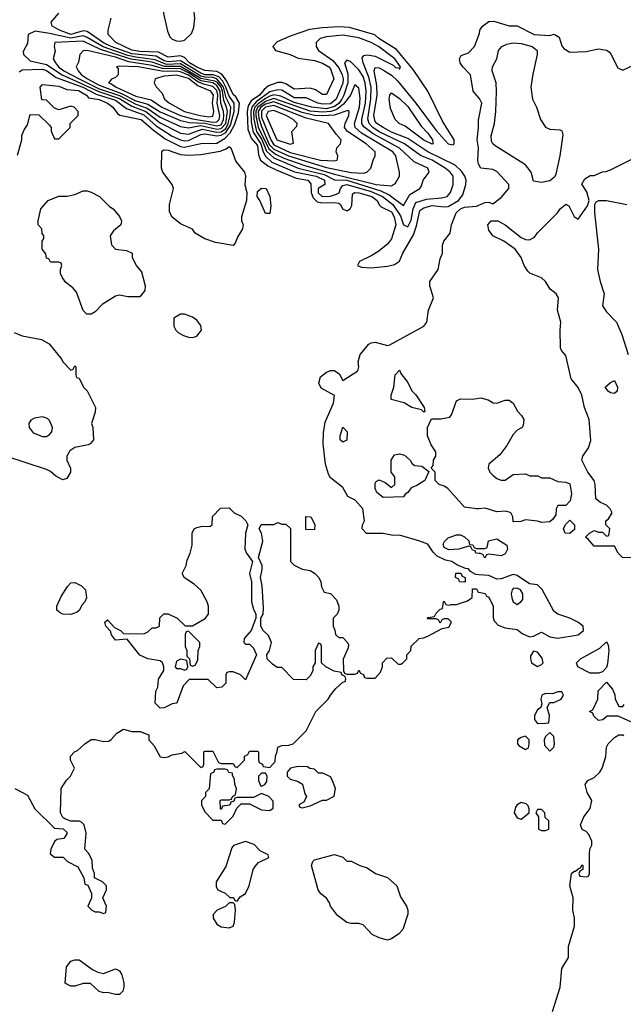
# Model space of a CAD drawing. Header units: inches. Extents: x 1793389 to 1900389, y 320802 to 470796.
# Tile 137 of 256: x 1887738 to 1890713, y 362685 to 367542. Entities that reach past the tile are written whole.
import ezdxf

# ---------------------------------------------------------------- set-up
doc = ezdxf.new("R2010")
doc.units = ezdxf.units.IN
doc.header["$MEASUREMENT"] = 0
doc.layers.add('B8386', color=7, linetype='Continuous')
doc.layers.add('B8396', color=7, linetype='Continuous')

msp = doc.modelspace()

# ---------------------------------------------------------------- linework, layer by layer
at = {"layer": 'B8386', "color": 2}
for points, elevation in [([(1888530, 367724.5), (1888510, 367718.4), (1888481.6, 367690), (1888450.4, 367610), (1888446.9, 367573.1), (1888465.7, 367485.7), (1888477.7, 367457.7), (1888490, 367446), (1888510, 367438.4), (1888530, 367436.4), (1888550, 367440.5), (1888585.1, 367474.9), (1888596.1, 367503.9), (1888601.3, 367550), (1888595.2, 367595.2), (1888574.7, 367674.7), (1888553.5, 367713.5)], 202), ([(1887814.6, 367485.4), (1887778.8, 367470), (1887775.9, 367424.1), (1887754.8, 367385.2), (1887756.3, 367370), (1887790, 367339.6), (1887870, 367321.6), (1887946.5, 367270), (1888127.7, 367187.7), (1888230, 367153.3), (1888290, 367115.5), (1888359.3, 367090), (1888430, 367034.1), (1888530, 366982.7), (1888570, 366977.1), (1888637.3, 367002.7), (1888710, 366987.4), (1888730, 366989.7), (1888753.8, 367006.2), (1888765.9, 367030), (1888775.7, 367070), (1888778, 367110), (1888756.1, 367156.1), (1888741.7, 367210), (1888710, 367250.3), (1888690, 367257.5), (1888650, 367258.4), (1888630, 367264), (1888530, 367324), (1888461.7, 367321.7), (1888404.9, 367344.9), (1888310, 367356.8), (1888270, 367366.2), (1888148.4, 367408.4), (1888070, 367455.2), (1888050, 367462), (1887990, 367450.4), (1887885.2, 367474.8)], 210), ([(1889310, 367506.4), (1889230, 367502.7), (1889166.3, 367493.7), (1889070, 367460.5), (1889006.9, 367433.1), (1888986, 367410), (1888998, 367390), (1889070, 367370.4), (1889110, 367352.4), (1889190, 367340.3), (1889230, 367328.2), (1889261.6, 367310), (1889270, 367299.1), (1889286.8, 367250), (1889250, 367174), (1889230, 367173.2), (1889196.3, 367196.3), (1889170, 367204.7), (1889090, 367198.9), (1889050, 367225.3), (1889030, 367232.4), (1889010, 367232.4), (1888964.1, 367215.9), (1888942.4, 367197.6), (1888920.2, 367170), (1888878.7, 367141.3), (1888863.3, 367116.7), (1888858.5, 367090), (1888861.9, 367001.9), (1888878.2, 366958.2), (1888910, 366922), (1888915.4, 366875.4), (1888924, 366850), (1888960.9, 366820.9), (1889001.7, 366801.7), (1889100.8, 366760.8), (1889158, 366750), (1889172.1, 366732.1), (1889174.8, 366690), (1889183.7, 366663.7), (1889204.6, 366644.6), (1889230, 366639.3), (1889290, 366640.8), (1889310, 366636.5), (1889319.3, 366630), (1889329.1, 366609.1), (1889350, 366598.7), (1889367, 366610), (1889374, 366626), (1889378, 366682), (1889388.7, 366690), (1889410, 366687.8), (1889473.4, 366670), (1889500.3, 366650), (1889509.2, 366629.2), (1889519.6, 366619.6), (1889570, 366594), (1889583.6, 366570), (1889591.9, 366530), (1889570, 366461.6), (1889550, 366435.1), (1889502.5, 366397.5), (1889470, 366377), (1889412, 366350), (1889402, 366330), (1889422, 366322), (1889470, 366318.8), (1889550, 366326.8), (1889584.7, 366335.3), (1889609.3, 366350.7), (1889625.6, 366390), (1889678.3, 366481.7), (1889693.8, 366526.2), (1889710, 366600.4), (1889730, 366614.7), (1889770, 366626), (1889830, 366618.5), (1889850, 366621.5), (1889900.5, 366650), (1889921.1, 366678.9), (1889937.4, 366730), (1889938, 366750), (1889931.5, 366770), (1889915.3, 366795.3), (1889884.1, 366824.1), (1889749.7, 366890), (1889650, 366956.5), (1889570, 366988.2), (1889529.7, 367010), (1889498.5, 367030), (1889490, 367040.5), (1889482.9, 367070), (1889499.4, 367170), (1889497.7, 367217.7), (1889484.4, 367290), (1889490, 367306.8), (1889510, 367304.9), (1889536.4, 367290), (1889570, 367267.9), (1889600, 367240), (1889690.9, 367130.9), (1889790, 366996.4), (1889850, 366930.7), (1889874.5, 366925.5), (1889879, 366930), (1889879.3, 366950), (1889820.9, 367040.9), (1889749.7, 367190), (1889676.3, 367296.3), (1889595.7, 367395.7), (1889508, 367450), (1889487.9, 367467.9), (1889363, 367503)], 202), ([(1888050, 367435.6), (1887910.7, 367429.3), (1887907.7, 367410), (1887913.2, 367386.8), (1887902, 367350), (1887913.4, 367330), (1887929.2, 367310), (1887956, 367290), (1888030.2, 367250), (1888130, 367201.9), (1888230, 367167.6), (1888310, 367124.8), (1888366.6, 367106.6), (1888430, 367060.8), (1888530, 367015.2), (1888570, 367008.6), (1888630, 367019.7), (1888710, 367002.9), (1888730, 367004.8), (1888753.4, 367030), (1888761.3, 367090), (1888757.8, 367110), (1888743.2, 367143.2), (1888737.4, 367190), (1888730, 367209.9), (1888712.1, 367232.1), (1888699.7, 367239.7), (1888630, 367252.8), (1888530, 367311.5), (1888451, 367311), (1888390, 367332.6), (1888287.6, 367347.6), (1888135.9, 367395.9)], 214), ([(1889330, 367465.4), (1889250, 367457.7), (1889218.8, 367450), (1889198.8, 367430), (1889198.8, 367410), (1889210.7, 367390), (1889280.7, 367340.7), (1889310, 367304), (1889327.8, 367270), (1889331.9, 367250), (1889330.1, 367229.9), (1889297.4, 367150), (1889270, 367127), (1889230, 367125.5), (1889207.3, 367130), (1889150, 367157.6), (1889090, 367157.3), (1889030, 367194.2), (1889010, 367196.2), (1888970, 367185.7), (1888903.1, 367136.9), (1888882.2, 367110), (1888877.3, 367090), (1888878, 367038), (1888887.8, 366987.8), (1888926.4, 366930), (1888937.4, 366890), (1888948.7, 366868.7), (1888980, 366840), (1889092, 366792), (1889199.3, 366770), (1889240.3, 366750), (1889242.4, 366730), (1889208.1, 366710), (1889208.3, 366688.3), (1889228.4, 366670), (1889270, 366671.4), (1889299, 366681), (1889311.9, 366688.1), (1889319.3, 366710), (1889330, 366723.6), (1889349.9, 366730.1), (1889470, 366695.3), (1889525.8, 366670), (1889576.9, 366630), (1889615.1, 366575.1), (1889630, 366530.7), (1889650, 366520.5), (1889666.9, 366553.1), (1889676.5, 366610), (1889690, 366640.3), (1889743.4, 366656.6), (1889817, 366663), (1889845.2, 366670), (1889860.9, 366690), (1889874, 366730), (1889874, 366770), (1889859.7, 366790), (1889834.7, 366810), (1889770, 366848.9), (1889712.5, 366872.5), (1889634.3, 366930), (1889509.9, 366989.9), (1889478.2, 367010), (1889459.4, 367030), (1889453, 367053), (1889468.6, 367150), (1889470.5, 367210), (1889458.4, 367258.4), (1889429.8, 367330), (1889426.5, 367353.5), (1889434.2, 367365.8), (1889450, 367368.5), (1889490, 367362.3), (1889578.3, 367318.3), (1889590, 367306.4), (1889604.5, 367304.5), (1889610, 367298), (1889614.5, 367310), (1889587, 367350), (1889507, 367410), (1889469.4, 367430), (1889410, 367452.8)], 206), ([(1888070.4, 367389.6), (1888050, 367389.2), (1888034, 367370), (1888027.7, 367332.3), (1888016, 367310), (1888025.5, 367290), (1888042.3, 367270), (1888071.8, 367250), (1888130, 367220.1), (1888238.9, 367178.9), (1888310, 367142.5), (1888370, 367125.9), (1888430, 367087.5), (1888530, 367045.3), (1888575, 367035), (1888650, 367031.8), (1888710, 367018.5), (1888730, 367023.1), (1888742.8, 367050), (1888743.9, 367070), (1888742.4, 367090), (1888728.6, 367130), (1888725.4, 367190), (1888710, 367216.9), (1888690.2, 367230.2), (1888630, 367241.4), (1888570, 367279.7), (1888530, 367299.2), (1888440.9, 367300.9), (1888390, 367315.9), (1888275.1, 367335.1), (1888210, 367357.7)], 218), ([(1889350, 367342.7), (1889339.1, 367330), (1889355.1, 367275.1), (1889355.1, 367230), (1889335.9, 367170), (1889325.1, 367150), (1889310.4, 367129.6), (1889290, 367113.8), (1889250, 367103.1), (1889178, 367110), (1889090, 367133.7), (1889025.6, 367165.6), (1888991, 367171), (1888970, 367165.8), (1888950, 367153.8), (1888912.3, 367127.7), (1888897, 367110), (1888890.3, 367090), (1888891.2, 367051.2), (1888904.6, 366990), (1888931.7, 366951.7), (1888954.3, 366894.3), (1888990, 366860.1), (1889110.6, 366810.6), (1889238.8, 366778.8), (1889290, 366752.7), (1889350, 366750.5), (1889518, 366698), (1889558.2, 366678.2), (1889630, 366626), (1889660.1, 366679.9), (1889709.2, 366710), (1889717.5, 366722.5), (1889726.6, 366750), (1889756, 366790), (1889749.3, 366810), (1889681.8, 366841.8), (1889609.3, 366909.3), (1889479.4, 366979.4), (1889433.5, 367013.5), (1889424.4, 367030), (1889423.9, 367050), (1889441.7, 367130), (1889445.2, 367190), (1889440.9, 367230), (1889430, 367261.3), (1889410, 367294.3), (1889370, 367335.1)], 210), ([(1888227.3, 367312.7), (1888214, 367310), (1888223.6, 367303.6), (1888222.8, 367270), (1888210, 367257.2), (1888190.6, 367249.4), (1888176, 367230), (1888187.7, 367227.7), (1888212.4, 367210), (1888310, 367164.5), (1888386.2, 367146.2), (1888438.9, 367110), (1888530.3, 367070), (1888590, 367053.9), (1888690, 367037.3), (1888710, 367039), (1888721, 367050), (1888723.8, 367070), (1888710.8, 367130), (1888714.4, 367170), (1888710, 367193.3), (1888690, 367213.3), (1888644.2, 367224.2), (1888616, 367236), (1888570, 367268.3), (1888530, 367285.4), (1888510, 367288.9), (1888446.4, 367286.4), (1888321.2, 367310)], 222), ([(1888511.9, 367268.1), (1888450, 367264), (1888406, 367250), (1888401, 367230), (1888410.7, 367210.7), (1888439.8, 367179.8), (1888450.8, 367150), (1888475.5, 367130), (1888550.6, 367090), (1888626.8, 367070), (1888670, 367063.7), (1888690, 367066), (1888693.8, 367090), (1888687.2, 367130), (1888693, 367170), (1888679.7, 367190), (1888615.4, 367215.4), (1888570, 367251.6)], 226), ([(1889390, 367221.2), (1889367.6, 367170), (1889334, 367126), (1889300.6, 367099.4), (1889271.2, 367088.8), (1889230, 367085.6), (1889170, 367090.9), (1888990, 367153.7), (1888950, 367139.4), (1888910, 367109.9), (1888901.3, 367090), (1888901.4, 367070), (1888912.7, 367012.7), (1888965.1, 366905.1), (1888998.5, 366878.5), (1889039.3, 366859.3), (1889143.7, 366823.7), (1889290, 366781), (1889494.8, 366730), (1889570, 366722), (1889590, 366736), (1889609.2, 366770), (1889609.2, 366790), (1889591.1, 366870), (1889576.3, 366890), (1889423, 366983), (1889390.9, 367010), (1889387.7, 367030), (1889413.2, 367110), (1889415.9, 367155.9), (1889410, 367204)], 214), ([(1888990, 367137.3), (1888950, 367125.6), (1888926.1, 367110), (1888913, 367090), (1888916.1, 367056.1), (1888930, 367015.8), (1888967.4, 366927.4), (1888990, 366903.4), (1889062.3, 366870), (1889250, 366813.4), (1889371.6, 366788.4), (1889430, 366784.9), (1889449.5, 366790.5), (1889469.2, 366810), (1889479.3, 366850), (1889489.2, 366870), (1889489.3, 366890), (1889445.6, 366930), (1889352.8, 366990), (1889343.2, 367003.2), (1889339.1, 367010), (1889341.1, 367030), (1889360.5, 367070), (1889361.2, 367090), (1889355.1, 367095.1), (1889288.2, 367071.8), (1889232.5, 367067.5), (1889190, 367070.4), (1889130, 367083.9)], 218), ([(1889770, 366927.8), (1889730, 366948.3), (1889637.2, 367017.2), (1889608.7, 367030), (1889588.7, 367050), (1889564.7, 367104.7), (1889559, 367150), (1889562, 367170), (1889570, 367182), (1889610, 367154), (1889650, 367113.4), (1889716.5, 367016.5), (1889750, 366983), (1889772.2, 366950), (1889773.4, 366933.4), (1889778, 366930)], 198), ([(1888990, 367119.4), (1888950, 367111), (1888928.7, 367091.3), (1888930, 367061.5), (1888975.2, 366950), (1888990, 366924.6), (1889070, 366887.1), (1889221, 366850), (1889290, 366846.4), (1889302, 366850), (1889304, 366856), (1889305.2, 366870), (1889297.2, 366890), (1889301.2, 366910), (1889319, 366930), (1889322.7, 366950), (1889297, 366977), (1889259.3, 367030), (1889150, 367056.4)], 222), ([(1888990, 367093.8), (1888962.4, 367090), (1888953.1, 367070), (1889004.9, 366950), (1889070, 366928.4), (1889087.3, 366932.7), (1889079, 366990), (1889103.1, 367016.9), (1889105.2, 367030), (1889086, 367050), (1889051.6, 367070)], 226), ([(1888790, 366429.2), (1888702.5, 366442.5), (1888650, 366461.2), (1888602, 366490), (1888588.9, 366508.9), (1888530, 366535.3), (1888488, 366570), (1888476.4, 366596.4), (1888475.3, 366630), (1888495.3, 366710), (1888488.7, 366730), (1888444, 366790), (1888436, 366810), (1888439, 366890), (1888442.7, 366897.3), (1888450, 366901), (1888470, 366898.4), (1888530, 366876.9), (1888570, 366874), (1888630, 366877.4), (1888725.5, 366894.5), (1888754.7, 366905.3), (1888770, 366916.3), (1888778.8, 366910), (1888803.1, 366843.1), (1888846, 366790), (1888851.3, 366770), (1888847.1, 366727.1), (1888858, 366690), (1888856, 366650), (1888831, 366570), (1888831, 366550), (1888838.8, 366530), (1888836, 366510), (1888810.7, 366470), (1888799.8, 366440.2)], 198), ([(1888950, 366586), (1888922, 366650), (1888908, 366670), (1888910, 366694), (1888930, 366712), (1888952, 366710), (1888971.3, 366670), (1888976, 366624), (1888970, 366586)], 198), ([(1888270, 366175.3), (1888230, 366184), (1888210, 366179), (1888143.4, 366136.6), (1888110, 366102), (1888090, 366089), (1888069.3, 366089.3), (1888050, 366108), (1888018, 366198), (1887999.3, 366219.3), (1887965.6, 366245.6), (1887949.1, 366269.1), (1887938, 366290), (1887938, 366310), (1887946, 366330), (1887942, 366342), (1887930, 366346), (1887890, 366346), (1887882, 366362), (1887870, 366366), (1887867.3, 366387.3), (1887848, 366410), (1887848, 366450), (1887856.4, 366463.6), (1887856.4, 366476.4), (1887848.4, 366488.4), (1887846, 366510), (1887828, 366530), (1887828, 366550), (1887842, 366610), (1887878, 366650), (1887930, 366671.3), (1887971.6, 366671.6), (1888010, 366680.7), (1888050, 366697.3), (1888070, 366697.3), (1888090, 366690.7), (1888131, 366670), (1888180.7, 366620.7), (1888198, 366610), (1888230, 366571.3), (1888238.8, 366550), (1888236, 366530), (1888199.9, 366500.1), (1888183.8, 366476.2), (1888190, 366432), (1888210, 366411), (1888263.6, 366403.6), (1888291.3, 366391.3), (1888292, 366370), (1888298, 366358), (1888312, 366330), (1888338, 366298), (1888356, 366230), (1888354.4, 366205.6), (1888330, 366175.3)], 198), ([(1888550, 366089.2), (1888530, 366089), (1888498, 366070), (1888497.3, 366030), (1888507.3, 366010), (1888519.5, 365999.5), (1888544.6, 365984.6), (1888570, 365977), (1888590, 365974.9), (1888610, 365981.3), (1888633, 366010), (1888630, 366034), (1888610, 366060.9), (1888590, 366075.1)], 202), ([(1889730, 365606), (1889718, 365618), (1889670, 365628.7), (1889632.9, 365652.9), (1889569, 365669), (1889568.7, 365690), (1889582, 365730), (1889589.1, 365790.9), (1889610, 365814), (1889616.9, 365796.9), (1889650, 365752), (1889670.7, 365710.7), (1889690, 365691.3), (1889732, 365630), (1889734, 365610)], 194), ([(1887850, 365582.9), (1887810, 365577), (1887792.5, 365567.5), (1887782, 365550), (1887784, 365530), (1887804.1, 365504.1), (1887850, 365486.8), (1887870, 365486.8), (1887884.5, 365495.5), (1887896, 365510), (1887899.3, 365530), (1887884.5, 365564.5), (1887874.2, 365574.2)], 198), ([(1889330, 365458), (1889318, 365470), (1889318, 365490), (1889330, 365532), (1889352, 365510), (1889350, 365468)], 194), ([(1889530, 365186), (1889498, 365210), (1889489.3, 365230), (1889490, 365254), (1889495.3, 365264.7), (1889510, 365272), (1889539.8, 365259.8), (1889570, 365234), (1889586, 365250), (1889587.3, 365287.3), (1889568, 365310), (1889568, 365370), (1889584.7, 365395.3), (1889610, 365401), (1889633.7, 365393.7), (1889662, 365370), (1889670, 365354), (1889683.6, 365343.6), (1889719.6, 365339.6), (1889754, 365314), (1889734, 365270), (1889695.3, 365244.7), (1889666.4, 365233.6), (1889651.3, 365210), (1889638, 365202), (1889630, 365188.7)], 194), ([(1888850, 364462), (1888870, 364462), (1888890, 364442), (1888904.7, 364410), (1888850, 364286), (1888826, 364310), (1888790, 364326), (1888770, 364326), (1888758, 364322), (1888754, 364310), (1888754, 364270), (1888734, 364250), (1888710, 364246), (1888667.3, 364287.3), (1888572.7, 364287.3), (1888543.6, 364256.4), (1888512, 364170), (1888490, 364168), (1888450, 364148), (1888430, 364146), (1888406, 364170), (1888408, 364230), (1888418, 364250), (1888422, 364290), (1888448.4, 364331.6), (1888448.7, 364350), (1888442, 364370), (1888430, 364379), (1888368.9, 364388.9), (1888330, 364408), (1888267.3, 364487.3), (1888210, 364482), (1888190, 364508), (1888185.2, 364525.2), (1888162, 364550), (1888158, 364570), (1888170, 364582), (1888204.7, 364544.7), (1888234, 364530), (1888250, 364514), (1888350, 364512), (1888370, 364522), (1888390, 364542), (1888410, 364542), (1888426, 364550), (1888428.4, 364591.6), (1888448, 364612), (1888470, 364612), (1888514, 364590), (1888552.7, 364552.7), (1888590, 364552), (1888651.7, 364588.3), (1888669, 364610), (1888668.9, 364648.9), (1888662, 364670), (1888630, 364728), (1888598, 364758), (1888550, 364788.7), (1888538, 364810), (1888558, 364850), (1888563.1, 364876.9), (1888578, 364910), (1888588, 364950), (1888588, 365010), (1888598, 365030), (1888610, 365038), (1888630, 365042), (1888676.4, 365043.6), (1888686, 365050), (1888688.4, 365091.6), (1888727.3, 365132.7), (1888770, 365134), (1888794, 365110), (1888830, 365094), (1888852, 365070), (1888862, 365050), (1888851, 365010), (1888847.3, 364930), (1888854.8, 364910), (1888884.7, 364870), (1888871, 364810), (1888881, 364770), (1888881, 364670), (1888890, 364634), (1888902, 364610), (1888902, 364590), (1888878, 364530), (1888844.7, 364490), (1888842, 364470)], 198), ([(1889190, 365026), (1889147.3, 365027.3), (1889148.4, 365091.6), (1889172, 365090), (1889191.6, 365051.6)], 198), ([(1889930, 364768), (1889906, 364770), (1889902, 364782), (1889886, 364790), (1889887.3, 364812.7), (1889912.7, 364812.7), (1889918, 364798), (1889934, 364790), (1889934, 364770)], 198), ([(1887990, 364609), (1887950, 364609.4), (1887936.6, 364616.6), (1887921.2, 364630), (1887921.2, 364650), (1887942.9, 364697.1), (1887972.9, 364747.1), (1887990, 364764.7), (1888010, 364766), (1888042, 364750), (1888062, 364730), (1888066.8, 364690), (1888058.8, 364670), (1888044.9, 364655.1), (1888030, 364628), (1888021, 364619)], 198), ([(1888570, 364526), (1888558, 364522), (1888554, 364510), (1888554, 364450), (1888562, 364430), (1888562, 364402), (1888574, 364390), (1888578, 364358), (1888590, 364354), (1888602, 364358), (1888616.4, 364383.6), (1888618, 364430), (1888626, 364450), (1888626, 364470)], 198), ([(1888530, 364388), (1888510, 364378), (1888504.7, 364350), (1888510, 364342), (1888530, 364342), (1888550, 364334), (1888562, 364338), (1888566, 364350), (1888562, 364382)], 198), ([(1888750, 363846), (1888710, 363846), (1888698, 363842), (1888694, 363830), (1888678, 363822), (1888671.6, 363748.4), (1888654, 363730), (1888654, 363710), (1888634, 363690), (1888634, 363670), (1888650, 363634), (1888690, 363594), (1888730, 363594), (1888738, 363578), (1888750, 363574), (1888790, 363614), (1888807.3, 363652.7), (1888830, 363674), (1888870, 363674), (1888930, 363644.7), (1888970, 363642), (1888987.3, 363652.7), (1888987.3, 363687.3), (1888966, 363710), (1888930, 363726), (1888890, 363706), (1888810, 363706), (1888798, 363702), (1888792.7, 363687.3), (1888778, 363682), (1888772.7, 363667.3), (1888738, 363662), (1888732.7, 363647.3), (1888727.3, 363647.3), (1888726, 363690), (1888730, 363694), (1888770, 363694), (1888782, 363698), (1888786, 363710), (1888802, 363718), (1888806, 363750), (1888798, 363770), (1888796.4, 363796.4), (1888786, 363814), (1888786, 363826), (1888768.4, 363828.4), (1888762, 363842)], 198), ([(1889110, 363859), (1889072, 363850), (1889056, 363830), (1889056, 363810), (1889070, 363796), (1889106.4, 363786.4), (1889131, 363771), (1889143.6, 363723.6), (1889152, 363710), (1889138, 363682), (1889114, 363670), (1889118, 363658), (1889130, 363654), (1889170, 363664.7), (1889230, 363692), (1889250, 363692), (1889288.4, 363711.6), (1889294, 363750), (1889276.5, 363796.5), (1889270, 363808), (1889250, 363818), (1889230, 363826), (1889210, 363826), (1889190, 363846), (1889168.4, 363848.4), (1889156.4, 363856.4)], 198), ([(1888950, 363826), (1888930, 363826), (1888914, 363810), (1888914, 363790), (1888924.7, 363764.7), (1888930, 363762), (1888946, 363770), (1888956.4, 363783.6), (1888958, 363810)], 198), ([(1888850, 363488.7), (1888791.6, 363468.4), (1888783.6, 363456.4), (1888754.4, 363365.6), (1888706, 363290), (1888705.4, 363265.4), (1888714, 363250), (1888750, 363234), (1888772.7, 363212.7), (1888791.6, 363211.6), (1888798, 363198), (1888810, 363194), (1888824, 363216), (1888850, 363232), (1888869, 363270), (1888889, 363350), (1888896.5, 363363.5), (1888914.6, 363385.4), (1888966, 363410), (1888962, 363422), (1888923.1, 363443.1), (1888893.6, 363473.6)], 198), ([(1889550, 363002), (1889510, 363013.2), (1889475.3, 363030), (1889430, 363078), (1889410, 363084), (1889370, 363084), (1889350, 363089.2), (1889304.1, 363124.1), (1889269.5, 363169.5), (1889265.2, 363185.2), (1889249.2, 363209.2), (1889222, 363230), (1889209, 363250), (1889175.3, 363370), (1889182, 363390), (1889190, 363398), (1889290, 363424.7), (1889330.9, 363410.9), (1889350, 363392), (1889371.6, 363391.6), (1889414, 363370), (1889450, 363358), (1889490.9, 363330.9), (1889550, 363311), (1889596, 363270), (1889615.3, 363215.3), (1889644.7, 363170), (1889651, 363150), (1889650.8, 363130), (1889625.4, 363054.6), (1889606.4, 363033.6), (1889570, 363008.7)], 194), ([(1888790, 363186), (1888770, 363186), (1888751.6, 363168.4), (1888711.1, 363148.9), (1888691.6, 363128.4), (1888691.3, 363110), (1888710, 363081), (1888730, 363066.8), (1888770, 363062.8), (1888789.1, 363070.9), (1888796, 363090), (1888802, 363150), (1888798, 363178)], 198), ([(1888150, 362838), (1888210, 362861), (1888230, 362851), (1888241, 362830), (1888250.6, 362790.6), (1888250.8, 362770), (1888246, 362750), (1888230, 362734), (1888210, 362733.2), (1888170, 362744), (1888150, 362742), (1888130, 362748.7), (1888087.3, 362787.3), (1888050, 362788), (1888010, 362775.3), (1887990, 362775.3), (1887970, 362784), (1887962, 362790), (1887968.7, 362870), (1887990, 362898), (1888010, 362904.7), (1888030, 362904.7), (1888096.9, 362856.9), (1888123.6, 362843.6)], 194)]:
    msp.add_lwpolyline(points, close=True, dxfattribs=dict(at, elevation=elevation))
for points, elevation in [([(1887735.3, 367284.7), (1887750, 367295.5), (1887850, 367299), (1887870, 367292.4), (1887917.3, 367257.3), (1888049.1, 367210), (1888115.3, 367175.3), (1888210, 367145.3), (1888264.9, 367104.9), (1888350, 367073.4), (1888410, 367019.4), (1888490, 366967.7), (1888530, 366949.3), (1888550, 366944.6), (1888570, 366947.1), (1888630, 366975.2), (1888650, 366978.9), (1888710, 366969.3), (1888730, 366972.6), (1888753.7, 366986.3), (1888777.3, 367022.7), (1888795.3, 367090), (1888794, 367130), (1888770, 367164.6), (1888754.5, 367210), (1888738.8, 367238.8), (1888720, 367260), (1888690.7, 367270.7), (1888650, 367270.9), (1888630, 367277.7), (1888530, 367339.2), (1888470, 367333.7), (1888450, 367339.7), (1888410, 367361.8), (1888290, 367374.5), (1888188.5, 367410), (1888150, 367428.3), (1888070, 367483.2), (1888050, 367487.9), (1887989.6, 367470), (1887933.6, 367490), (1887897, 367510), (1887892.3, 367530), (1887930, 367574)], 206), ([(1887726.3, 366873.7), (1887748.7, 366950), (1887748.9, 366971.1), (1887760.4, 366999.6), (1887776.4, 367023.6), (1887790, 367074), (1887832.7, 367072.7), (1887883.6, 367023.6), (1887892, 367010), (1887892.7, 366992.7), (1887910, 366954), (1887930, 366954), (1887950, 366974), (1887986, 367010), (1887986, 367030), (1888026, 367070), (1888026, 367090), (1888006, 367110), (1887990, 367115.3), (1887930, 367098), (1887910, 367106), (1887870, 367146), (1887847.3, 367147.3), (1887838, 367210), (1887850, 367222), (1887930, 367214.9), (1887970, 367197.1), (1888027.7, 367192.3), (1888066.8, 367170), (1888077.3, 367157.3), (1888130, 367148.7), (1888170.7, 367130), (1888197.3, 367110), (1888219.3, 367079.3), (1888232, 367072), (1888337, 367050), (1888396.8, 366996.8), (1888455, 366955), (1888530, 366916.6), (1888550, 366913.2), (1888630, 366931.5), (1888710, 366934), (1888750, 366958.5), (1888775.2, 366984.8), (1888796.7, 367023.3), (1888816.4, 367083.6), (1888821.6, 367130), (1888802.3, 367162.3), (1888790, 367173.1), (1888758.5, 367238.5), (1888734.2, 367274.2), (1888710, 367287.1), (1888650, 367291.1), (1888610, 367307.4), (1888575, 367330), (1888550, 367355.1), (1888530, 367363.2), (1888470, 367356.8), (1888422.4, 367382.4), (1888330, 367385.6), (1888290, 367392.1), (1888212.3, 367430), (1888174, 367470), (1888173.2, 367490), (1888188.7, 367550)], 202), ([(1890000, 367156.3), (1889972.3, 367190), (1889959.5, 367270), (1889922, 367310), (1889909.4, 367330), (1889905.2, 367350), (1889914, 367366), (1889950, 367378.8), (1889979, 367410), (1890000, 367465.4)], 198), ([(1890000, 366828.7), (1889999.3, 366830), (1889995.1, 366850), (1889998.4, 366910), (1889991.8, 366950), (1889999.5, 367010), (1889999, 367050), (1890000, 367054.9)], 198), ([(1890000, 364804.6), (1889985.6, 364805.6), (1889960.2, 364820.2), (1889950, 364833.2), (1889934.6, 364834.6), (1889892.7, 364852.7), (1889868, 364870), (1889836.9, 364876.9), (1889795.6, 364895.6), (1889774.9, 364914.9), (1889750, 364954.5), (1889710, 364969.5), (1889610, 364999.3), (1889578, 364998), (1889530, 365008), (1889447.3, 365007.3), (1889426, 365030), (1889428, 365050), (1889438, 365070), (1889429.2, 365130), (1889391.5, 365171.5), (1889355.3, 365190), (1889330, 365234), (1889270, 365282), (1889260.1, 365300.1), (1889245.6, 365350), (1889233, 365450), (1889235.3, 365504.7), (1889243.7, 365556.3), (1889283.7, 365650), (1889288.9, 365688.9), (1889223.9, 365723.9), (1889211.8, 365750), (1889220.1, 365779.9), (1889250, 365803.8), (1889270, 365811), (1889290, 365811.3), (1889314, 365794), (1889330, 365762), (1889404, 365810), (1889409, 365830), (1889405.6, 365854.4), (1889416, 365890), (1889458.7, 365941.3), (1889470, 365948), (1889490, 365951), (1889550, 365934.8), (1889562, 365938), (1889730, 366031), (1889745.2, 366050), (1889752.3, 366110), (1889777, 366170), (1889758.7, 366230), (1889759.6, 366250), (1889799.6, 366310), (1889810, 366362), (1889820.9, 366390), (1889822, 366430), (1889828.7, 366450), (1889859, 366490), (1889866, 366530), (1889889.7, 366590), (1889910, 366608.5), (1889930, 366617.3), (1889990, 366622), (1890000, 366626.8)], 198), ([(1887710, 365998.8), (1887750, 365982.8), (1887844.7, 365964.7), (1887883.6, 365943.6), (1887945.4, 365865.4), (1887950, 365854), (1887990, 365814), (1888002, 365818), (1888010, 365834), (1888014, 365830), (1888014, 365790), (1888018, 365778), (1888030, 365774), (1888052, 365730), (1888070.9, 365710.9), (1888110.7, 365630), (1888110, 365606), (1888092, 365550), (1888098, 365530), (1888101, 365470), (1888084.7, 365450), (1888074.9, 365445.1), (1888010, 365432.7), (1887985.1, 365414.9), (1887970.5, 365390), (1887970.5, 365370), (1887987.3, 365330), (1887987.3, 365310), (1887970, 365279), (1887950, 365273.2), (1887915.3, 365290), (1887890, 365314), (1887870, 365324), (1887669.1, 365389.1)], 198), ([(1890000, 365129.8), (1889990, 365129), (1889930, 365138), (1889848, 365230), (1889830, 365242), (1889806, 365250), (1889786, 365270), (1889786, 365310), (1889766, 365330), (1889776.4, 365343.6), (1889778, 365370), (1889788, 365390), (1889788, 365410), (1889765.2, 365445.2), (1889748, 365490), (1889748, 365530), (1889767.3, 365572.7), (1889813.7, 365573.7), (1889858, 365582), (1889866.6, 365593.4), (1889890, 365662), (1889910, 365672), (1889970, 365671), (1890000, 365675.7)], 194), ([(1887714, 363750), (1887776.9, 363716.9), (1887812, 363650), (1887910, 363554), (1887951.6, 363551.6), (1887970, 363534), (1887970, 363526), (1887956, 363504), (1887921, 363499), (1887910, 363488.7), (1887891, 363450), (1887887.7, 363427.7), (1887910, 363411.3), (1887951.6, 363411.6), (1887974, 363390), (1888023.6, 363363.6), (1888054, 363310), (1888058, 363278), (1888072.7, 363272.7), (1888091.6, 363231.6), (1888091.6, 363208.4), (1888074, 363170), (1888094, 363150), (1888110, 363142), (1888130, 363142), (1888150, 363134), (1888162, 363138), (1888166, 363170), (1888148, 363210), (1888166, 363250), (1888166, 363270), (1888146, 363290), (1888106, 363310), (1888106, 363330), (1888096.4, 363356.4), (1888094.6, 363394.6), (1888078, 363430), (1888058, 363450), (1888065.2, 363530), (1888055.3, 363570), (1888043.1, 363583.1), (1888030, 363588.7), (1887990, 363588), (1887960.4, 363600.4), (1887950, 363606), (1887938, 363630), (1887942, 363750), (1887969.1, 363790.9), (1887988, 363810), (1888008, 363850), (1887988.9, 363888.9), (1887988, 363910), (1888008, 363930), (1888023.1, 363936.9), (1888058, 363970), (1888090, 363991.3), (1888110, 363991.3), (1888150, 363981), (1888176.5, 363983.5), (1888189.1, 363990.9), (1888216.4, 364023.6), (1888250, 364042), (1888290, 364031.3), (1888331.1, 364031.1), (1888374, 364014), (1888374, 363990), (1888401, 363961), (1888430, 363906), (1888450, 363902.8), (1888470, 363906), (1888490, 363916), (1888536.4, 363923.6), (1888551.6, 363931.6), (1888630, 363854), (1888642, 363858), (1888646, 363870), (1888646, 363930), (1888650, 363934), (1888690, 363934), (1888718, 363878), (1888730, 363874), (1888790, 363874), (1888798, 363858), (1888810, 363854), (1888846, 363890), (1888846, 363910), (1888862, 363918), (1888870, 363934), (1888910, 363934), (1888914, 363930), (1888914, 363890), (1888918, 363878), (1888934, 363870), (1888938, 363858), (1888970, 363854), (1888996.4, 363883.6), (1888998, 363910), (1889007.3, 363932.7), (1889010, 363954), (1889030, 363962), (1889063.6, 363963.6), (1889086, 363970), (1889150, 364034), (1889198, 364130), (1889258, 364190), (1889269.1, 364210.9), (1889296.4, 364243.6), (1889330, 364274), (1889342, 364278), (1889346, 364290), (1889342, 364302), (1889326, 364310), (1889322, 364322), (1889288.4, 364328.4), (1889246, 364350), (1889226, 364370), (1889226, 364450), (1889222, 364462), (1889210, 364466), (1889194, 364430), (1889194, 364370), (1889182, 364350), (1889182, 364330), (1889170, 364306), (1889150, 364286), (1889087.3, 364287.3), (1889030, 364346), (1889007.3, 364347.3), (1888983.1, 364363.1), (1888958, 364390), (1888955.3, 364410), (1888969.3, 364430.7), (1888978, 364470), (1888964, 364504), (1888938, 364530), (1888926, 364550), (1888926, 364590), (1888938, 364610), (1888939, 364641), (1888933.2, 364750), (1888924, 364790), (1888933.2, 364830), (1888933.2, 364850), (1888915.3, 364890), (1888935.3, 364970), (1888928.7, 365008.7), (1888918, 365030), (1888927.3, 365052.7), (1888990, 365052), (1889010, 365062), (1889030, 365054), (1889050, 365054), (1889072.7, 365032.7), (1889072, 364870), (1889090, 364852), (1889130, 364832), (1889170, 364824.7), (1889190, 364811.3), (1889211.3, 364790), (1889222, 364770), (1889224.7, 364744.7), (1889238, 364718), (1889270, 364712), (1889299.8, 364679.8), (1889311.3, 364650), (1889311.3, 364630), (1889302, 364610), (1889282, 364590), (1889282, 364550), (1889291.6, 364531.6), (1889294, 364510), (1889310, 364494), (1889330, 364494), (1889354, 364470), (1889358, 364458), (1889356.9, 364443.1), (1889332.7, 364387.3), (1889334, 364330), (1889338, 364318), (1889350, 364314), (1889390, 364314), (1889402, 364318), (1889410, 364334), (1889418, 364318), (1889432.7, 364312.7), (1889438, 364298), (1889450, 364294), (1889490, 364294), (1889516.4, 364323.6), (1889526, 364350), (1889526, 364370), (1889547.3, 364392.7), (1889570, 364394), (1889603.6, 364363.6), (1889616.4, 364363.6), (1889626, 364370), (1889646, 364390), (1889646, 364410), (1889666, 364430), (1889667.3, 364452.7), (1889706, 364490), (1889727.3, 364492.7), (1889750, 364502), (1889820.4, 364539.6), (1889853.6, 364546.4), (1889866, 364570), (1889850, 364586), (1889830, 364586), (1889818, 364582), (1889810, 364566), (1889802, 364582), (1889790, 364586), (1889750, 364586), (1889746, 364590), (1889750, 364594), (1889782, 364598), (1889790, 364614), (1889810, 364634), (1889822, 364638), (1889826, 364670), (1889830, 364674), (1889838, 364658), (1889854, 364654), (1889862, 364658), (1889890, 364658), (1889944.7, 364675.3), (1889967.3, 364692.7), (1889970, 364734), (1889990, 364734), (1889998, 364718), (1890000, 364717.6)], 198), ([(1890000, 364909.2), (1889986, 364910), (1889982, 364922), (1889970, 364926), (1889962, 364942), (1889950, 364946), (1889902, 364930), (1889853, 364927), (1889830, 364939.3), (1889825.3, 364954.7), (1889831.7, 364968.3), (1889850, 364986.8), (1889890, 365001), (1889910, 365001), (1889930, 364992), (1889951.1, 364971.1), (1889954, 364954), (1889971.6, 364951.6), (1889978, 364938), (1889990, 364934), (1890000, 364934)], 194)]:
    msp.add_lwpolyline(points, dxfattribs=dict(at, elevation=elevation))
at = {"layer": 'B8396', "color": 2}
for points, elevation in [([(1890000, 367465.4), (1890004, 367476), (1890005.2, 367490), (1890019.3, 367510), (1890050, 367533), (1890074.9, 367534.9), (1890150, 367512), (1890190, 367511.3), (1890274, 367470), (1890350, 367464.7), (1890371.6, 367471.6), (1890396, 367456), (1890410, 367414), (1890419.6, 367399.6), (1890450, 367382), (1890530, 367384.7), (1890590, 367398), (1890630, 367392), (1890643.6, 367383.6), (1890651.6, 367371.6), (1890685.4, 367305.4), (1890710, 367294), (1890770, 367322)], 198), ([(1890000, 367054.9), (1890015.1, 367130), (1890005.2, 367150), (1890000, 367156.3)], 198), ([(1890768.4, 364888.4), (1890709.1, 364889.1), (1890688, 364910), (1890670, 364946), (1890570, 364946), (1890540.4, 364980.4), (1890526, 364990), (1890546, 365010), (1890570, 365022), (1890590, 365014), (1890610, 365014), (1890630, 364994), (1890642, 364998), (1890646, 365030), (1890626, 365050), (1890626, 365070), (1890640.4, 365079.6), (1890658, 365110), (1890648, 365130), (1890630, 365148), (1890600.2, 365160.2), (1890578, 365178), (1890574, 365250), (1890568.7, 365270), (1890538, 365310), (1890509.1, 365369.1), (1890514, 365390), (1890541.2, 365430), (1890552.9, 365467.1), (1890544, 365570), (1890522, 365630), (1890509, 365690), (1890490, 365728), (1890455.3, 365770), (1890430, 365886), (1890408, 365910), (1890403.1, 365923.1), (1890401.2, 366010), (1890405.2, 366050), (1890389, 366110), (1890393.2, 366170), (1890382, 366190), (1890352.9, 366212.9), (1890329, 366250), (1890310, 366269), (1890252.5, 366292.5), (1890241.5, 366301.5), (1890224, 366330), (1890209, 366370), (1890179, 366410), (1890124, 366450), (1890070, 366476), (1890050, 366504), (1890045.6, 366530), (1890061.2, 366550), (1890094.8, 366550), (1890130.5, 366530), (1890210, 366467.3), (1890230, 366457.3), (1890250, 366456), (1890275.3, 366470), (1890290, 366491.3), (1890388.7, 366590), (1890402, 366610), (1890430, 366632), (1890443.6, 366623.6), (1890470, 366572), (1890490, 366558), (1890536, 366624), (1890545.2, 366650), (1890532.9, 366692.9), (1890508.4, 366731.6), (1890523.1, 366756.9), (1890550, 366774), (1890570, 366774), (1890610, 366792), (1890627.3, 366792.7), (1890650, 366802), (1890950, 366952)], 194), ([(1890000, 366626.8), (1890030, 366641), (1890050, 366642), (1890070, 366634), (1890110, 366664.7), (1890148, 366710), (1890148, 366730), (1890090, 366794), (1890070, 366802.7), (1890010, 366809.2), (1890000, 366828.7)], 198), ([(1890730.9, 366629.1), (1890630, 366649.2), (1890591, 366649), (1890578, 366642), (1890571, 366629), (1890570.8, 366590), (1890590.7, 366410), (1890586, 366310), (1890599.1, 366250), (1890618.8, 366190), (1890610.7, 366130), (1890630, 366101), (1890678.8, 366050), (1890706, 365990), (1890737.3, 365890)], 194), ([(1890000, 365675.7), (1890010, 365677.3), (1890046.4, 365666.4), (1890071.6, 365651.6), (1890090, 365651.3), (1890130, 365666), (1890150, 365666), (1890170, 365651.3), (1890190.7, 365610.7), (1890211.3, 365590), (1890222, 365570), (1890219.6, 365540.4), (1890214, 365530), (1890190, 365518), (1890170, 365495.3), (1890138.8, 365441.2), (1890104.4, 365395.6), (1890050.8, 365350), (1890047.3, 365330), (1890054.8, 365310), (1890070, 365294.8), (1890090, 365278.8), (1890110, 365271), (1890130, 365271.3), (1890170, 365298), (1890230, 365302), (1890252.7, 365292.7), (1890291.6, 365291.6), (1890310, 365282), (1890350, 365282), (1890390, 365264.7), (1890430, 365261), (1890450, 365252), (1890456.8, 365203.2), (1890451.6, 365168.4), (1890430, 365146), (1890390, 365146), (1890382, 365130), (1890379.6, 365100.4), (1890363.6, 365076.4), (1890350, 365066), (1890310, 365062), (1890290, 365068.7), (1890230, 365075.3), (1890207.3, 365067.3), (1890170, 365066), (1890168, 365090), (1890158, 365110), (1890150, 365113.2), (1890130, 365117.2), (1890090, 365114), (1890032.5, 365132.5), (1890000, 365129.8)], 194), ([(1890000, 364934), (1890030, 364934), (1890042, 364938), (1890048.9, 364971.1), (1890090, 364981), (1890138, 364950), (1890142, 364930), (1890130, 364908), (1890110, 364898), (1890050, 364906), (1890038, 364902), (1890030, 364886), (1890022, 364902), (1890008.7, 364908.7), (1890000, 364909.2)], 194), ([(1890000, 364717.6), (1890031.6, 364711.6), (1890038, 364698), (1890050, 364694), (1890071.3, 364650), (1890071.1, 364591.1), (1890076.9, 364576.9), (1890096, 364556), (1890130, 364542), (1890190, 364534.8), (1890214.9, 364514.9), (1890250, 364498.8), (1890270, 364501), (1890310, 364521), (1890350, 364498.8), (1890390, 364491.3), (1890490, 364507.7), (1890517.2, 364530), (1890515.1, 364550), (1890489, 364570), (1890448.7, 364590), (1890390, 364609.6), (1890370, 364624.2), (1890312.3, 364732.3), (1890290, 364755.1), (1890250, 364759.6), (1890190, 364800.7), (1890170, 364806), (1890110, 364783.6), (1890090, 364782.7), (1890050, 364800.9), (1890000, 364804.6)], 198), ([(1890750, 364078), (1890687.3, 364107.3), (1890632.7, 364107.3), (1890611.3, 364088.7), (1890590, 364086), (1890567.3, 364107.3), (1890562, 364122), (1890546, 364130), (1890562, 364138), (1890588, 364190), (1890589.1, 364230.9), (1890630, 364274), (1890659.6, 364239.6), (1890671.6, 364211.6), (1890672.7, 364192.7), (1890690, 364154), (1890710, 364154), (1890716.4, 364163.6)], 194), ([(1890364.5, 362650), (1890401.2, 362770), (1890410, 362862), (1890443.2, 362916.8), (1890442.9, 362970), (1890472.7, 363070), (1890472.7, 363110), (1890463.7, 363150), (1890465.1, 363210), (1890449.6, 363270.4), (1890458, 363330), (1890470, 363342), (1890478, 363342), (1890490, 363354), (1890502, 363358), (1890510, 363374), (1890514, 363370), (1890514, 363350), (1890498, 363342), (1890494, 363330), (1890498, 363318), (1890530, 363314), (1890542, 363318), (1890546, 363330), (1890546, 363430), (1890548, 363450), (1890558, 363470), (1890558, 363490), (1890543.1, 363523.1), (1890530, 363538), (1890510, 363548), (1890502, 363570), (1890519, 363610), (1890549.1, 363650.9), (1890558, 363690), (1890535.3, 363730), (1890525.2, 363770), (1890538, 363790), (1890570, 363804.7), (1890597.2, 363830), (1890609, 363850), (1890627.3, 363907.3), (1890630, 363954), (1890638, 363970), (1890670, 364002), (1890690, 364014), (1890710, 364014), (1890714, 364010)], 194)]:
    msp.add_lwpolyline(points, dxfattribs=dict(at, elevation=elevation))
for points, elevation in [([(1890310, 366739.6), (1890270, 366746), (1890258.4, 366790), (1890230, 366826), (1890080.6, 366920.6), (1890069.6, 366930), (1890063.3, 366943.3), (1890062, 366970), (1890077.4, 367030), (1890084.4, 367090), (1890088, 367188), (1890085.6, 367230), (1890066, 367290), (1890067.8, 367310), (1890089.5, 367350), (1890098, 367390), (1890114.5, 367410), (1890138.4, 367421.6), (1890170, 367427.9), (1890210, 367425), (1890264, 367410), (1890287.7, 367390), (1890287.7, 367370), (1890266.2, 367273.8), (1890257.3, 367210), (1890264.7, 367150), (1890284.7, 367110), (1890304.7, 367050), (1890330, 367012), (1890350, 367002), (1890399.6, 366999.6), (1890410, 366994), (1890414, 366974), (1890400.5, 366870), (1890380.5, 366779.5), (1890374.4, 366765.6), (1890350, 366747.3)], 194), ([(1890670, 365698), (1890650, 365702), (1890638, 365710), (1890624, 365730), (1890650, 365752), (1890670, 365762), (1890684.7, 365730), (1890682, 365710)], 190), ([(1890450, 365008), (1890426, 365010), (1890418, 365030), (1890427.3, 365052.7), (1890450, 365074), (1890472, 365050), (1890472, 365028)], 194), ([(1890190, 364738.7), (1890170, 364736.2), (1890164.4, 364730), (1890160.5, 364710), (1890163, 364690), (1890170, 364671.3), (1890190, 364658), (1890208, 364670), (1890217.2, 364682.8), (1890217, 364710), (1890206, 364730)], 202), ([(1890550, 364318), (1890488, 364350), (1890482, 364370), (1890502, 364390), (1890597.5, 364442.5), (1890630, 364474), (1890638, 364458), (1890641, 364430), (1890635.3, 364364.7), (1890630, 364346), (1890610, 364326), (1890590, 364318)], 194), ([(1890270, 364428), (1890256, 364404), (1890254.8, 364390), (1890261, 364370), (1890290, 364351.3), (1890310, 364362), (1890318, 364370), (1890313.6, 364393.6), (1890290, 364422)], 198), ([(1890410, 364226), (1890390, 364226), (1890363.6, 364216.4), (1890330, 364219), (1890312, 364210), (1890306.8, 364190), (1890312, 364168), (1890306, 364150), (1890290, 364137.2), (1890275.5, 364110), (1890274.8, 364090), (1890290, 364071), (1890330, 364072), (1890346, 364074), (1890348.7, 364110), (1890338, 364150), (1890350, 364174), (1890370, 364174), (1890406, 364190), (1890418, 364210)], 198), ([(1890230, 364008), (1890210, 364002), (1890192, 363990), (1890192, 363970), (1890199.6, 363959.6), (1890230, 363942), (1890246, 363950), (1890248, 363970), (1890248, 363990)], 198), ([(1890350, 364026), (1890330, 364006), (1890322, 363990), (1890323.6, 363963.6), (1890350, 363934), (1890370, 363954), (1890374, 363970), (1890370, 364006)], 198), ([(1890210, 363681.2), (1890190, 363669), (1890182, 363658), (1890174.8, 363630), (1890190, 363604.7), (1890210, 363598), (1890248, 363630), (1890249, 363650), (1890244, 363664), (1890233.6, 363673.6)], 198), ([(1890310, 363646), (1890290, 363646), (1890282, 363630), (1890294, 363610), (1890294, 363550), (1890310, 363542), (1890330, 363542), (1890346, 363550), (1890346, 363590), (1890327.3, 363607.3), (1890326, 363630)], 198)]:
    msp.add_lwpolyline(points, close=True, dxfattribs=dict(at, elevation=elevation))

doc.saveas('drawing.dxf')
